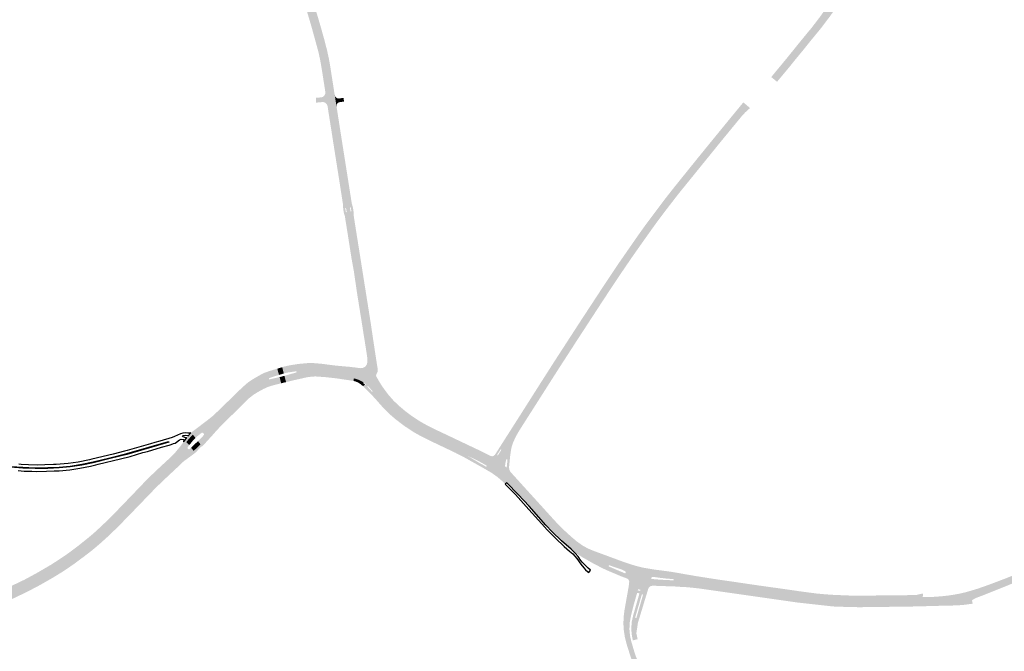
# Model space of a CAD drawing. Header units: metres. Extents: x 124582 to 143330, y 393481 to 406815.
# Tile 64 of 134: x 133019 to 133802, y 397565 to 398067. Entities that reach past the tile are written whole.
import ezdxf

# ---------------------------------------------------------------- set-up
doc = ezdxf.new("R2010")
doc.units = ezdxf.units.M
doc.header["$MEASUREMENT"] = 0
for name, color, linetype, lineweight in [('ir-ARC-asfalt-bestaande fietspaden-niet te inspecteren', 21, 'Continuous', 0), ('ir-ARC-asfalt-hoofdwegen-te inspecteren', 5, 'Continuous', 0), ('ir-ARC-beton-hoofdwegen-te inspecteren', 253, 'Continuous', 0), ('ir-ARC-fietspaden naastliggend- te inspecteren', 1, 'Continuous', 0)]:
    doc.layers.add(name, color=color, linetype=linetype, lineweight=lineweight)

msp = doc.modelspace()

# ---------------------------------------------------------------- hatches: boundary and pattern name
at = {"layer": 'ir-ARC-asfalt-hoofdwegen-te inspecteren', "linetype": 'Continuous', "lineweight": 13}
h = msp.add_hatch(color=5, dxfattribs=at)
h.paths.add_polyline_path([(133653.381, 398057.226), (133648.853, 398061.116), (133655.297, 398069.544), (133661.427, 398078.204), (133662.096, 398079.204), (133676.682, 398105.738), (133677.146, 398106.606), (133686.944, 398128.206), (133687.734, 398129.947), (133691.989, 398139.328), (133692.847, 398141.218), (133694.902, 398145.741), (133697.265, 398150.11), (133697.556, 398150.602), (133698.233, 398151.953), (133701.104, 398157.401), (133704.953, 398164.411), (133708.478, 398171.589), (133714.251, 398185.649), (133714.471, 398186.078), (133720.007, 398199.697), (133726.609, 398216.154), (133727.722, 398218.908), (133732.354, 398230.467), (133735.733, 398239.047), (133736.392, 398240.587), (133737.25, 398242.848), (133738.245, 398245.471), (133743.774, 398243.136), (133742.975, 398241.061), (133739.381, 398231.927), (133738.41, 398229.346), (133738.176, 398228.724), (133737.655, 398227.419), (133734.867, 398220.438), (133734.224, 398218.828), (133734.024, 398218.327), (133731.338, 398211.71), (133731.217, 398211.41), (133730.483, 398209.583), (133727.937, 398203.249), (133727.276, 398201.604), (133727.078, 398201.112), (133724.559, 398195.001), (133724.401, 398194.629), (133723.521, 398192.559), (133723.096, 398191.559), (133720.64, 398185.286), (133719.939, 398183.494), (133719.723, 398182.944), (133717.447, 398177.274), (133717.296, 398176.909), (133716.293, 398174.485), (133710.807, 398160.863), (133706.094, 398149.15), (133703.826, 398143.4), (133702.868, 398141.149), (133700.383, 398134.994), (133700.193, 398134.523), (133696.594, 398126.235), (133692.713, 398118.076), (133691.029, 398114.71), (133687.821, 398108.666), (133686.757, 398106.716), (133684.638, 398102.888), (133676.057, 398088.631), (133674.098, 398085.571), (133672.104, 398082.541), (133670.912, 398080.766), (133663.059, 398069.736), (133656.007, 398060.414)])
h.paths.add_polyline_path([(133687.113, 398114.899), (133686.357, 398114.926), (133685.981, 398115.099), (133685.438, 398115.643), (133685.451, 398116.411), (133686.299, 398118.35), (133688.153, 398122.1), (133688.696, 398123.249), (133689.222, 398123.616), (133689.863, 398123.655), (133690.374, 398123.472), (133690.873, 398122.869), (133690.915, 398122.087), (133690.374, 398120.997), (133688.513, 398117.251), (133687.641, 398115.442)], flags=16)
for points in [[(133258.119, 398041.482), (133255.764, 398050.486), (133254.329, 398055.57), (133250.416, 398068.984), (133228.316, 398142.662), (133227.721, 398144.461), (133231.221, 398145.7), (133252.601, 398074.792), (133254.658, 398067.921), (133256.569, 398061.412), (133259.31, 398051.632), (133261.728, 398042.299)], [(133621.27, 398018.049), (133616.672, 398021.765), (133618.744, 398024.368), (133628.591, 398036.265), (133638.471, 398048.515), (133645.78, 398057.432), (133648.517, 398060.693), (133648.853, 398061.116), (133653.381, 398057.226), (133647.705, 398050.335), (133640.34, 398041.161), (133640.087, 398040.888), (133639.088, 398039.672), (133637.192, 398037.351), (133635.823, 398035.756), (133634.454, 398034.001), (133630.747, 398029.428), (133623.805, 398021.093), (133622.232, 398019.204)], [(133260.592, 398028.904), (133259.433, 398035.627), (133258.119, 398041.482), (133261.728, 398042.299), (133263.119, 398035.971), (133264.244, 398029.494)], [(133263.661, 397998.652), (133263.297, 397999.714), (133262.652, 398000.633), (133261.698, 398001.381), (133260.564, 398001.809), (133259.353, 398001.877), (133259.217, 398001.862), (133255.186, 398001.51), (133254.368, 398001.438), (133254.311, 398005.481), (133256.502, 398005.481), (133258.511, 398005.596), (133259.939, 398006.034), (133261.084, 398006.991), (133261.769, 398008.318), (133261.885, 398009.807), (133262.596, 398005.34)], [(133283.147, 397885.456), (133279.1, 397911.054), (133278.233, 397914.288), (133278.59, 397914.118), (133278.805, 397914.449), (133278.359, 397917.417), (133278.038, 397917.681), (133277.747, 397917.384), (133277.648, 397920.214), (133263.686, 398009.189), (133267.639, 398007.833), (133281.311, 397920.598), (133282.086, 397918.057), (133281.73, 397918.216), (133281.505, 397917.897), (133281.969, 397914.925), (133282.285, 397914.661), (133282.574, 397914.954), (133282.781, 397911.742), (133286.831, 397886.022)], [(133521.612, 397902.512), (133518.412, 397904.713), (133532.283, 397923.254), (133558.634, 397956.222), (133570.888, 397971.297), (133595.232, 398000.959), (133596.374, 398000), (133598.973, 397997.817), (133598.036, 397997.035), (133595.131, 397994.413), (133592.574, 397991.6), (133580.057, 397976.367), (133574.53, 397969.615), (133550.316, 397939.719), (133534.543, 397919.826), (133529.76, 397913.568), (133521.627, 397902.533)], [(133464.762, 397818.235), (133461.556, 397820.439), (133463.747, 397823.818), (133485.636, 397857.278), (133508.962, 397891.416), (133516.925, 397902.726), (133518.412, 397904.713), (133521.612, 397902.512), (133517.291, 397896.442), (133507.649, 397882.796), (133504.654, 397878.5), (133495.423, 397864.951), (133487.638, 397853.263), (133467.012, 397821.689)], [(133300.614, 397785.082), (133297.188, 397787.386), (133293.426, 397789.085), (133295.256, 397790.775), (133296.524, 397792.92), (133297.122, 397795.338), (133297, 397797.826), (133283.147, 397885.456), (133286.831, 397886.022), (133296.23, 397826.341), (133301.819, 397789.345), (133301.908, 397787.919), (133301.339, 397786.609)], [(133408.783, 397728.148), (133404.576, 397730.568), (133411.38, 397741.358), (133433.963, 397777.619), (133445.397, 397795.514), (133461.556, 397820.439), (133464.762, 397818.235), (133459.855, 397810.7), (133447.283, 397791.231), (133439.478, 397779.012), (133431.611, 397766.634), (133415.188, 397741.51), (133411.841, 397735.764), (133410.143, 397732.024)], [(133162.614, 397729.4), (133160.588, 397731.988), (133162.533, 397733.93), (133165.084, 397736.672), (133165.349, 397737.311), (133165.147, 397737.972), (133164.74, 397738.436), (133164.063, 397738.773), (133163.347, 397738.532), (133160.581, 397736.338), (133159.54, 397735.468), (133158.54, 397734.558), (133156.501, 397737.103), (133158.808, 397739.142), (133161.246, 397741.021), (133169.352, 397747.24), (133174.528, 397751.513), (133179.384, 397756.145), (133184.544, 397761.165), (133195.677, 397771.939), (133198.414, 397774.471), (133202.67, 397777.962), (133207.97, 397781.248), (133211.983, 397783.551), (133216.217, 397785.418), (133223.885, 397787.778), (133223.369, 397789.585), (133223.656, 397789.673), (133224.998, 397784.692), (133222.266, 397783.833), (133217.254, 397782.192), (133216.928, 397781.81), (133217.087, 397781.334), (133217.576, 397781.224), (133225.452, 397782.983), (133226.73, 397778.03), (133225.722, 397777.782), (133222.129, 397776.924), (133221.606, 397778.856), (133219.709, 397778.315), (133216.207, 397777.24), (133212.825, 397775.833), (133206.776, 397772.553), (133202.755, 397769.983), (133199.104, 397766.91), (133183.561, 397751.773), (133178.564, 397746.817), (133174.313, 397742.277), (133172.839, 397740.602), (133166.618, 397733.617)], [(133224.998, 397784.692), (133223.656, 397789.673), (133227.519, 397790.861), (133228.843, 397785.832), (133226.914, 397785.285)], [(133230.631, 397778.989), (133229.314, 397783.989), (133232.394, 397784.887), (133238.597, 397786.588), (133238.978, 397786.92), (133238.878, 397787.416), (133238.398, 397787.574), (133231.939, 397786.607), (133230.387, 397786.234), (133228.843, 397785.832), (133227.519, 397790.861), (133229.18, 397791.372), (133229.543, 397791.489), (133233.132, 397792.247), (133233.543, 397790.25), (133238.468, 397791.088), (133242.436, 397791.601), (133248.115, 397792.107), (133253.816, 397791.987), (133257.875, 397791.654), (133263.071, 397791.051), (133266.176, 397790.614), (133268.33, 397790.329), (133270.492, 397790.113), (133280.707, 397789.2), (133285.425, 397788.586), (133284.561, 397781.937), (133280.051, 397782.601), (133278.891, 397782.764), (133272.805, 397783.686), (133269.321, 397784.159), (133265.831, 397784.571), (133257.082, 397785.385), (133254.23, 397785.517), (133251.379, 397785.353), (133247.857, 397784.958), (133244.371, 397784.314), (133236.105, 397782.39), (133231.978, 397781.391), (133232.466, 397779.433), (133231.852, 397779.289)], [(133294.196, 397777.27), (133293.518, 397777.83), (133292.49, 397778.628), (133289.094, 397780.519), (133285.428, 397781.809), (133284.561, 397781.937), (133285.425, 397788.586), (133287.882, 397788.267), (133291.739, 397787.465), (133295.094, 397786.165), (133298.163, 397784.288), (133300.849, 397781.894)], [(133379.776, 397718.075), (133374.807, 397720.427), (133367.573, 397723.837), (133357.955, 397728.416), (133354.488, 397730.036), (133345.697, 397734.222), (133336.124, 397739.146), (133328.312, 397743.96), (133320.901, 397749.371), (133315.494, 397753.866), (133310.42, 397758.734), (133307.198, 397762.318), (133306.424, 397763.272), (133299.73, 397771.364), (133299.418, 397771.777), (133295.748, 397775.997), (133295.548, 397775.945), (133294.135, 397777.066), (133294.196, 397777.27), (133300.849, 397781.894), (133301.849, 397780.677), (133304.286, 397776.369), (133307.052, 397772.265), (133310.78, 397767.428), (133314.813, 397762.841), (133318.584, 397759.196), (133322.536, 397755.748), (133325.869, 397753.151), (133330.06, 397750.091), (133334.369, 397747.2), (133340.255, 397743.722), (133347.82, 397739.861), (133370.219, 397729.279), (133382.39, 397723.49)], [(133065.447, 397639.216), (133062.046, 397643.883), (133066.393, 397647.168), (133073.95, 397653.206), (133078.435, 397656.976), (133081.407, 397659.619), (133085.051, 397662.97), (133091.132, 397668.907), (133100.277, 397678.2), (133112.383, 397690.821), (133119.251, 397697.958), (133121.603, 397700.362), (133123.899, 397702.64), (133135.852, 397713.923), (133139.822, 397717.581), (133143.622, 397721.416), (133145.375, 397723.493), (133147.934, 397726.648), (133150.332, 397729.927), (133151.212, 397731.151), (133153.558, 397728.772), (133152.43, 397727.306), (133152.239, 397726.67), (133152.422, 397726.031), (133152.795, 397725.688), (133153.454, 397725.503), (133154.065, 397725.813), (133155.067, 397726.806), (133157.051, 397724.266), (133155.174, 397722.699), (133153.26, 397721.178), (133147.895, 397717.333), (133144.558, 397714.15), (133143.494, 397713.105), (133135.115, 397705.312), (133127.77, 397698.303), (133125.502, 397696.071), (133116.952, 397687.216), (133104.84, 397674.626), (133095.378, 397665.038), (133086.85, 397656.765), (133077.92, 397648.927), (133073.491, 397645.27), (133069.146, 397641.948)], [(133153.558, 397728.772), (133151.212, 397731.151), (133152.14, 397732.357), (133153.109, 397733.531), (133155.448, 397731.115)], [(133155.448, 397731.115), (133153.109, 397733.531), (133153.783, 397734.305), (133154.475, 397735.063), (133156.587, 397732.545)], [(133156.587, 397732.545), (133154.475, 397735.063), (133155.472, 397736.099), (133156.501, 397737.103), (133158.54, 397734.558), (133157.878, 397733.919), (133157.236, 397733.26)], [(133157.051, 397724.266), (133155.067, 397726.806), (133157.264, 397728.883), (133159.361, 397726.306), (133158.214, 397725.277)], [(133406.354, 397698.938), (133405.904, 397699.408), (133403.004, 397702.394), (133399.841, 397705.099), (133396.44, 397707.499), (133389.522, 397711.76), (133390.013, 397711.764), (133390.254, 397712.192), (133390.002, 397712.614), (133388.583, 397713.423), (133385.058, 397715.396), (133384.409, 397715.78), (133379.776, 397718.075), (133382.39, 397723.49), (133384.422, 397722.515), (133386.603, 397721.44), (133391.068, 397719.024), (133391.167, 397719.169), (133394.73, 397717.155), (133398.19, 397715.02), (133401.445, 397712.584), (133404.469, 397709.866), (133410.43, 397703.508), (133410.909, 397702.981)], [(133404.979, 397711.855), (133400.96, 397715.192), (133396.674, 397718.179), (133398.567, 397721.071), (133398.654, 397720.522), (133399.216, 397720.768), (133399.968, 397721.999), (133401.295, 397724.101), (133401.787, 397724.892), (133401.748, 397725.473), (133401.215, 397725.274), (133404.576, 397730.568), (133408.783, 397728.148), (133407.591, 397723.254), (133406.756, 397717.014), (133406.56, 397717.484), (133406.057, 397717.558), (133405.735, 397717.163), (133405.292, 397715.233), (133405.09, 397714.243), (133404.856, 397712.258)], [(133499.493, 397623.556), (133497.27, 397624.388), (133485.091, 397629.554), (133480.47, 397631.815), (133474.084, 397635.186), (133474.073, 397635.192), (133468.286, 397638.509), (133466.533, 397639.486), (133462.178, 397642.269), (133458.045, 397645.372), (133457.37, 397645.928), (133449.688, 397652.615), (133442.415, 397659.745), (133437.427, 397665.123), (133423.995, 397680.161), (133415.35, 397689.538), (133406.354, 397698.938), (133410.909, 397702.981), (133443.011, 397667.689), (133450.836, 397659.668), (133459.183, 397652.193), (133463.99, 397648.504), (133469.231, 397645.462), (133481.523, 397640.44), (133485.007, 397639.089), (133497.241, 397634.616), (133502.759, 397632.76), (133500.857, 397627.215), (133500.809, 397627.901), (133500.361, 397628.424), (133497.455, 397629.894), (133487.942, 397633.121), (133487.455, 397633.025), (133487.28, 397632.56), (133487.583, 397632.166), (133500.128, 397626.815), (133500.516, 397626.796), (133500.803, 397627.057)], [(132980.249, 397594.45), (132977.138, 397599.454), (132978.14, 397599.862), (132983.978, 397602.41), (132994.09, 397606.714), (133000.823, 397609.534), (133004.826, 397611.299), (133018.887, 397617.812), (133023.339, 397619.951), (133027.696, 397622.277), (133032.602, 397625.009), (133041.318, 397630.027), (133049.873, 397635.316), (133059.681, 397642.095), (133062.046, 397643.883), (133065.447, 397639.216), (133060.299, 397635.413), (133057.852, 397633.655), (133056.49, 397632.785), (133047.354, 397626.872), (133042.286, 397623.87), (133035.723, 397620.097), (133027.624, 397615.666), (133024.927, 397614.299), (133019.334, 397611.574), (133006.155, 397605.544), (132996.891, 397601.578), (132983.381, 397595.888)], [(133665.004, 397602.437), (133662.079, 397602.62), (133644.277, 397604.419), (133593.352, 397611.8), (133574.929, 397614.405), (133553.405, 397617.296), (133539.622, 397618.137), (133540.046, 397625.361), (133545.055, 397624.495), (133555.42, 397622.882), (133558.748, 397622.331), (133591.133, 397617.654), (133608.61, 397615.098), (133623.677, 397612.982), (133634.988, 397611.347), (133641.128, 397610.427), (133650.33, 397609.252), (133659.203, 397608.355), (133666.011, 397607.892)], [(133685.341, 397601.651), (133670.019, 397602.124), (133665.004, 397602.437), (133666.011, 397607.892), (133679.802, 397607.265), (133683.201, 397607.353), (133704.071, 397607.482), (133722.474, 397607.659), (133730.152, 397607.784), (133737.477, 397607.845), (133744.434, 397607.957), (133746.997, 397608.133), (133748.019, 397608.204), (133749.883, 397608.332), (133753.773, 397608.666), (133757.65, 397609.133), (133762.192, 397609.812), (133766.708, 397610.649), (133770.911, 397611.635), (133775.072, 397612.785), (133780.573, 397614.47), (133786.024, 397616.31), (133794.825, 397619.57), (133803.594, 397622.918), (133817.944, 397628.672), (133820.011, 397623.269), (133814.021, 397620.843), (133813.062, 397620.464), (133811.375, 397619.812), (133810.454, 397619.449), (133785.749, 397609.494), (133780.628, 397607.595), (133778.375, 397606.64), (133776.357, 397605.257), (133776.222, 397604.698), (133776.714, 397604.4), (133772.442, 397603.823), (133767.621, 397603.36), (133760.985, 397602.942), (133755.3, 397602.826), (133737.409, 397602.269)], [(133543.574, 397394.779), (133540.257, 397394.904), (133540.46, 397401.81), (133540.475, 397403.534), (133540.586, 397412.893), (133540.581, 397422.252), (133540.542, 397426.092), (133540.313, 397433.426), (133539.608, 397445.051), (133538.17, 397456.608), (133536.354, 397466.133), (133535.868, 397468.371), (133535.076, 397471.542), (133533.218, 397478.577), (133530.959, 397486.468), (133526.733, 397500.392), (133522.284, 397514.292), (133515.416, 397534.713), (133512.366, 397543.929), (133510.349, 397548.843), (133507.27, 397554.612), (133504.921, 397559.823), (133501.691, 397570.07), (133500.275, 397575.454), (133499.382, 397580.95), (133499.021, 397586.506), (133499.195, 397592.071), (133499.902, 397597.593), (133503.206, 397616.267), (133510.925, 397615.176), (133510.67, 397614.184), (133510.432, 397613.213), (133509.823, 397610.816), (133507.321, 397602.122), (133504.92, 397592.387), (133504.028, 397587.365), (133503.806, 397582.27), (133504.258, 397577.189), (133505.377, 397572.213), (133506.998, 397566.723), (133507.819, 397563.957), (133509.151, 397560.106), (133510.878, 397556.416), (133514.339, 397549.759), (133517.076, 397542.773), (133517.862, 397540.325), (133519.091, 397536.656), (133519.117, 397536.502), (133519.188, 397536.365), (133526.011, 397515.986), (133526.058, 397515.861), (133527.067, 397512.866), (133527.09, 397512.725), (133527.148, 397512.601), (133537.653, 397478.869), (133540.174, 397467.561), (133541.123, 397462.592), (133541.612, 397459.623), (133541.675, 397459.148), (133543.259, 397446.753), (133544.183, 397434.291), (133544.438, 397433.773), (133544.983, 397433.58), (133545.402, 397433.617), (133545.891, 397433.839), (133546.103, 397434.332), (133546.493, 397429.821), (133546.796, 397423.958), (133546.796, 397418.002), (133546.477, 397418.576), (133545.865, 397418.814), (133545.316, 397418.822), (133544.611, 397418.527), (133544.322, 397417.82), (133544.168, 397412.38), (133544.445, 397411.679), (133545.136, 397411.381), (133545.588, 397411.356), (133546.302, 397411.607), (133546.63, 397412.288), (133546.546, 397407.052), (133546.237, 397399.383), (133545.953, 397400.101), (133545.247, 397400.414), (133544.568, 397400.436), (133543.996, 397400.069), (133543.733, 397399.443)]]:
    msp.add_hatch(color=5, dxfattribs=at).paths.add_polyline_path(points)
h = msp.add_hatch(color=5, dxfattribs=at)
h.paths.add_polyline_path([(133518.725, 397614.23), (133510.925, 397615.176), (133503.206, 397616.267), (133503.67, 397620.167), (133503.434, 397621.183), (133502.843, 397622.042), (133501.979, 397622.626), (133499.493, 397623.556), (133500.803, 397627.057), (133500.857, 397627.215), (133502.759, 397632.76), (133509.319, 397630.633), (133516.327, 397629.11), (133540.046, 397625.361), (133539.622, 397618.137), (133534.924, 397618.321), (133525.811, 397618.711), (133525.136, 397616.833), (133522.128, 397616.94), (133520.628, 397616.572), (133519.42, 397615.609)])
h.paths.add_polyline_path([(133538.64, 397621.196), (133528.596, 397621.703), (133527.633, 397621.774), (133523.503, 397622.114), (133521.483, 397622.327), (133521.18, 397622.503), (133521.058, 397622.832), (133521.577, 397623.656), (133522.501, 397623.961), (133523.757, 397623.824), (133527.724, 397623.242), (133528.726, 397623.14), (133533.67, 397622.554), (133538.698, 397622.206), (133539.121, 397621.928), (133539.092, 397621.423)], flags=16)
at = {"layer": 'ir-ARC-beton-hoofdwegen-te inspecteren', "linetype": 'Continuous', "lineweight": 13}
msp.add_hatch(color=252, dxfattribs=at).paths.add_polyline_path([(133031.111, 397710.104), (133021.261, 397710.474), (133011.49, 397711.187), (133001.845, 397712.176), (133000, 397712.449), (132992.503, 397713.56), (132985.115, 397715.041), (132982.863, 397715.493), (132973.758, 397717.883), (132973.161, 397718.043), (132971.175, 397718.575), (132971.365, 397719.27), (132973.44, 397718.715), (132983.016, 397716.154), (132985.243, 397715.715), (132992.594, 397714.266), (133000, 397713.16), (133001.899, 397712.876), (133011.55, 397711.875), (133021.27, 397711.178), (133031.085, 397710.823), (133041, 397710.941), (133050.092, 397711.33), (133058.765, 397712.167), (133068.088, 397713.673), (133077.071, 397715.53), (133090.512, 397718.779), (133103.845, 397722.12), (133137.142, 397731.769), (133137.341, 397731.109), (133104.028, 397721.443), (133098.452, 397720.024), (133090.714, 397718.119), (133077.218, 397714.865), (133068.192, 397712.998), (133058.819, 397711.47), (133050.164, 397710.645), (133041.058, 397710.188)])
at = {"layer": 'ir-ARC-fietspaden naastliggend- te inspecteren', "linetype": 'Continuous', "lineweight": 30}
for points in [[(133261.728, 398042.299), (133259.31, 398051.632), (133256.569, 398061.412), (133254.658, 398067.921), (133252.601, 398074.792), (133231.221, 398145.7), (133232.792, 398146.256), (133234.489, 398140.95), (133236.568, 398133.991), (133240.596, 398120.559), (133241.469, 398117.646), (133242.911, 398112.836), (133250.426, 398087.775), (133256.26, 398068.411), (133258.163, 398061.905), (133260.891, 398052.185), (133263.202, 398043.252), (133263.332, 398042.662)], [(133256.524, 398041.121), (133256.452, 398041.456), (133254.139, 398049.958), (133251.455, 398059.749), (133249.098, 398067.923), (133248.214, 398070.824), (133244.854, 398081.895), (133243.705, 398085.673), (133236.335, 398110.217), (133235.779, 398112.074), (133234.353, 398116.838), (133230.882, 398128.353), (133229.692, 398132.373), (133227.808, 398138.683), (133226.657, 398142.421), (133226.217, 398143.928), (133227.721, 398144.461), (133228.316, 398142.662), (133250.416, 398068.984), (133254.329, 398055.57), (133255.764, 398050.486), (133258.119, 398041.482)], [(133258.929, 398028.635), (133257.761, 398035.365), (133256.524, 398041.121), (133258.119, 398041.482), (133259.433, 398035.627), (133260.592, 398028.904)], [(133264.244, 398029.494), (133263.119, 398035.971), (133261.728, 398042.299), (133263.332, 398042.662), (133264.753, 398036.194), (133265.846, 398029.753)], [(133263.686, 398009.189), (133261.885, 398009.807), (133261.689, 398011.08), (133261.52, 398012.249), (133259.188, 398027.095), (133258.975, 398028.369), (133258.929, 398028.635), (133260.592, 398028.904)], [(133281.492, 397885.202), (133279.589, 397897.405), (133277.567, 397910.022), (133277.427, 397911.04), (133277.132, 397912.014), (133276.798, 397912.954), (133276.561, 397913.926), (133276.125, 397916.898), (133276.026, 397917.893), (133275.929, 397919.891), (133275.837, 397920.897), (133275.687, 397921.943), (133272.119, 397944.848), (133271.574, 397948.182), (133270.991, 397951.832), (133267.639, 397973.132), (133266.721, 397979.094), (133264.492, 397993.125), (133263.702, 397998.396), (133263.661, 397998.652), (133262.596, 398005.34), (133261.885, 398009.807), (133263.686, 398009.189), (133277.648, 397920.214), (133277.747, 397917.384), (133278.233, 397914.288), (133279.1, 397911.054), (133283.147, 397885.456)], [(133286.831, 397886.022), (133282.781, 397911.742), (133282.574, 397914.954), (133282.115, 397917.96), (133282.086, 397918.057), (133281.311, 397920.598), (133267.639, 398007.833), (133269.375, 398007.237), (133269.746, 398004.892), (133270.752, 397998.537), (133271.369, 397994.688), (133273.736, 397979.442), (133279.182, 397944.946), (133282.845, 397921.574), (133283.086, 397920.549), (133283.652, 397918.633), (133283.869, 397917.647), (133284.148, 397915.884), (133284.319, 397914.688), (133284.372, 397913.698), (133284.356, 397912.685), (133284.411, 397911.685), (133286.46, 397898.583), (133288.435, 397886.269)], [(133270.752, 397998.537), (133269.746, 398004.892), (133269.375, 398007.237), (133270.007, 398005.845), (133271.229, 398004.926), (133272.741, 398004.704), (133276.343, 398005.263), (133276.764, 398002.307), (133272.96, 398001.759), (133271.698, 398001.115), (133270.897, 397999.946)], [(133518.412, 397904.713), (133517.521, 397905.325), (133531.452, 397923.896), (133539.458, 397934.108), (133557.817, 397956.881), (133570.075, 397971.961), (133585.197, 397990.436), (133593.082, 398000), (133593.603, 398000.632), (133594.428, 398001.634), (133595.232, 398000.959), (133570.888, 397971.297), (133558.634, 397956.222), (133532.283, 397923.254)], [(133522.477, 397901.917), (133521.612, 397902.512), (133521.627, 397902.533), (133529.76, 397913.568), (133534.543, 397919.826), (133550.316, 397939.719), (133574.53, 397969.615), (133580.057, 397976.367), (133592.574, 397991.6), (133595.131, 397994.413), (133598.036, 397997.035), (133598.973, 397997.817), (133599.789, 397997.132), (133598.725, 397996.242), (133595.947, 397993.678), (133593.369, 397990.913), (133580.869, 397975.701), (133575.344, 397968.952), (133551.135, 397939.062), (133543.142, 397929.21), (133535.372, 397919.181), (133530.6, 397912.938), (133526.491, 397907.462)], [(133461.556, 397820.439), (133460.691, 397821.034), (133462.868, 397824.392), (133464.178, 397826.413), (133484.763, 397857.862), (133495.934, 397874.5), (133507.358, 397890.964), (133510.356, 397895.276), (133513.294, 397899.44), (133517.521, 397905.325), (133518.412, 397904.713), (133516.925, 397902.726), (133508.962, 397891.416), (133485.636, 397857.278), (133463.747, 397823.818)], [(133465.628, 397817.639), (133464.762, 397818.235), (133467.012, 397821.689), (133487.638, 397853.263), (133495.423, 397864.951), (133504.654, 397878.5), (133507.649, 397882.796), (133517.291, 397896.442), (133521.612, 397902.512), (133522.477, 397901.917), (133518.148, 397895.835), (133508.508, 397882.193), (133505.518, 397877.904), (133499.785, 397869.506), (133496.294, 397864.365), (133488.515, 397852.685), (133479.93, 397839.591), (133467.892, 397821.115)], [(133293.426, 397789.085), (133289.817, 397790.063), (133291.647, 397790.233), (133293.291, 397791.055), (133294.525, 397792.417), (133294.951, 397793.291), (133295.414, 397795.602), (133295.302, 397797.956), (133294.822, 397801.408), (133293.084, 397812.399), (133292.345, 397816.95), (133291.418, 397822.895), (133289.928, 397832.273), (133289.599, 397834.24), (133289.588, 397834.307), (133287.678, 397846.269), (133287.371, 397848.192), (133286.887, 397851.294), (133284.561, 397867.255), (133282.728, 397877.311), (133281.869, 397882.787), (133281.492, 397885.202), (133283.147, 397885.456), (133297, 397797.826), (133297.122, 397795.338), (133296.524, 397792.92), (133295.256, 397790.775)], [(133302.512, 397783.278), (133300.614, 397785.082), (133301.339, 397786.609), (133301.908, 397787.919), (133301.819, 397789.345), (133296.23, 397826.341), (133286.831, 397886.022), (133288.435, 397886.269), (133288.51, 397885.799), (133291.227, 397868.542), (133295.242, 397843.265), (133297.752, 397827.425), (133298.018, 397825.749), (133299.757, 397813.943), (133301.551, 397802.166), (133303.419, 397790.048), (133303.606, 397788.835), (133303.405, 397787.088), (133302.597, 397785.527), (133302.233, 397784.415)], [(133404.576, 397730.568), (133403.28, 397731.314), (133417.892, 397754.228), (133420.253, 397757.953), (133433.077, 397778.183), (133444.514, 397796.082), (133458.53, 397817.701), (133460.691, 397821.034), (133461.556, 397820.439), (133445.397, 397795.514), (133433.963, 397777.619), (133411.38, 397741.358)], [(133410.129, 397727.373), (133408.783, 397728.148), (133410.143, 397732.024), (133411.841, 397735.764), (133415.188, 397741.51), (133431.611, 397766.634), (133439.478, 397779.012), (133447.283, 397791.231), (133459.855, 397810.7), (133464.762, 397818.235), (133465.628, 397817.639), (133462.572, 397812.947), (133460.736, 397810.129), (133460.057, 397809.031), (133448.166, 397790.664), (133440.364, 397778.448), (133432.497, 397766.07), (133429.797, 397761.838), (133418.719, 397744.435), (133414.825, 397738.191), (133412.81, 397734.331), (133411.312, 397731.001)], [(133285.425, 397788.586), (133280.707, 397789.2), (133270.492, 397790.113), (133268.33, 397790.329), (133266.176, 397790.614), (133263.071, 397791.051), (133257.875, 397791.654), (133253.816, 397791.987), (133248.115, 397792.107), (133242.436, 397791.601), (133238.468, 397791.088), (133233.543, 397790.25), (133233.132, 397792.247), (133233.445, 397792.333), (133238.844, 397793.201), (133242.237, 397793.62), (133247.556, 397794.096), (133252.897, 397794.085), (133259.242, 397793.545), (133264.257, 397792.872), (133270.074, 397792.133), (133277.284, 397791.491), (133281.092, 397791.151), (133281.964, 397791.023), (133285.091, 397790.705), (133285.69, 397790.624)], [(133151.212, 397731.151), (133149.755, 397732.359), (133151.795, 397734.932), (133152.555, 397735.885), (133154.846, 397738.709), (133156.526, 397739.866), (133168.354, 397748.858), (133169.666, 397749.898), (133172.19, 397751.9), (133172.986, 397752.631), (133174.102, 397753.697), (133176.242, 397755.741), (133181.65, 397761.007), (133187.917, 397767.029), (133192.845, 397771.936), (133197.955, 397776.653), (133200.895, 397779.138), (133204.121, 397781.238), (133207.169, 397783.017), (133209.236, 397784.243), (133213.151, 397786.263), (133217.285, 397787.785), (133223.369, 397789.585), (133223.885, 397787.778), (133216.217, 397785.418), (133211.983, 397783.551), (133207.97, 397781.248), (133202.67, 397777.962), (133198.414, 397774.471), (133195.677, 397771.939), (133184.544, 397761.165), (133179.384, 397756.145), (133174.528, 397751.513), (133169.352, 397747.24), (133161.246, 397741.021), (133158.808, 397739.142), (133156.501, 397737.103), (133155.472, 397736.099), (133154.475, 397735.063), (133153.783, 397734.305), (133153.109, 397733.531), (133152.14, 397732.357)], [(133300.849, 397781.894), (133298.163, 397784.288), (133295.094, 397786.165), (133291.739, 397787.465), (133287.882, 397788.267), (133285.425, 397788.586), (133285.69, 397790.624), (133289.817, 397790.063), (133293.426, 397789.085), (133297.188, 397787.386), (133300.614, 397785.082), (133302.512, 397783.278)], [(133163.534, 397727.645), (133163.346, 397727.853), (133162.614, 397729.4), (133166.618, 397733.617), (133172.839, 397740.602), (133174.313, 397742.277), (133178.564, 397746.817), (133183.561, 397751.773), (133199.104, 397766.91), (133202.755, 397769.983), (133206.776, 397772.553), (133212.825, 397775.833), (133216.207, 397777.24), (133219.709, 397778.315), (133221.606, 397778.856), (133222.129, 397776.924), (133218.267, 397775.844), (133215.443, 397774.819), (133212.719, 397773.551), (133208.264, 397771.134), (133204.466, 397768.758), (133200.963, 397765.965), (133178.33, 397743.663), (133174.23, 397739.162), (133171.984, 397736.622), (133165.752, 397729.772)], [(133232.466, 397779.433), (133231.978, 397781.391), (133236.105, 397782.39), (133244.371, 397784.314), (133247.857, 397784.958), (133251.379, 397785.353), (133254.23, 397785.517), (133257.082, 397785.385), (133265.831, 397784.571), (133269.321, 397784.159), (133272.805, 397783.686), (133278.891, 397782.764), (133280.051, 397782.601), (133284.561, 397781.937), (133284.299, 397779.919), (133283.84, 397780.005), (133281.691, 397780.339), (133269.979, 397782.066), (133262.028, 397782.934), (133254.029, 397783.506), (133250.698, 397783.289), (133247.386, 397782.865), (133237.916, 397780.743)], [(133291.805, 397775.751), (133290.129, 397777.209), (133288.306, 397778.479), (133286.355, 397779.344), (133284.299, 397779.919), (133284.561, 397781.937), (133285.428, 397781.809), (133289.094, 397780.519), (133292.49, 397778.628), (133292.104, 397778.521), (133292.163, 397778.125), (133293.456, 397777.032)], [(133382.39, 397723.49), (133370.219, 397729.279), (133347.82, 397739.861), (133340.255, 397743.722), (133334.369, 397747.2), (133330.06, 397750.091), (133325.869, 397753.151), (133322.536, 397755.748), (133318.584, 397759.196), (133314.813, 397762.841), (133310.78, 397767.428), (133307.052, 397772.265), (133304.286, 397776.369), (133301.849, 397780.677), (133300.849, 397781.894), (133302.512, 397783.278), (133303.546, 397781.525), (133305.828, 397777.579), (133307.607, 397774.919), (133311.688, 397769.353), (133316.232, 397764.157), (133320.694, 397759.908), (133325.421, 397755.956), (133329.699, 397752.686), (133334.156, 397749.665), (133337.981, 397747.275), (133341.913, 397745.066), (133345.478, 397743.218), (133350.87, 397740.563), (133358.11, 397737.148), (133383.222, 397725.214)], [(133378.598, 397715.634), (133372.223, 397719.207), (133365.378, 397722.723), (133343.379, 397733.193), (133338.036, 397735.912), (133332.789, 397738.81), (133325.094, 397743.837), (133317.771, 397749.39), (133314.061, 397752.583), (133310.499, 397755.941), (133306.465, 397760.214), (133302.504, 397764.722), (133298.009, 397769.641), (133294.631, 397773.004), (133291.805, 397775.751), (133293.456, 397777.032), (133293.803, 397776.907), (133294.135, 397777.066), (133295.548, 397775.945), (133295.367, 397775.605), (133295.485, 397775.239), (133298.923, 397771.406), (133299.35, 397771.352), (133299.418, 397771.777), (133299.73, 397771.364), (133306.424, 397763.272), (133307.198, 397762.318), (133310.42, 397758.734), (133315.494, 397753.866), (133320.901, 397749.371), (133328.312, 397743.96), (133336.124, 397739.146), (133345.697, 397734.222), (133354.488, 397730.036), (133357.955, 397728.416), (133367.573, 397723.837), (133374.807, 397720.427), (133379.54, 397717.586)], [(133062.046, 397643.883), (133060.946, 397645.392), (133062.557, 397646.625), (133064.941, 397648.423), (133071.722, 397653.827), (133075.301, 397656.769), (133078.981, 397659.945), (133086.576, 397667.084), (133089.18, 397669.594), (133093.065, 397673.455), (133096.132, 397676.645), (133097.344, 397677.896), (133112.412, 397693.56), (133114.44, 397695.691), (133119.133, 397700.589), (133121.084, 397702.539), (133123.062, 397704.464), (133126.841, 397708.074), (133131.058, 397712.043), (133137.292, 397717.797), (133140.874, 397721.305), (133142.268, 397722.753), (133146.249, 397727.565), (133148.211, 397730.151), (133148.758, 397731.01), (133148.954, 397731.349), (133149.755, 397732.359), (133151.212, 397731.151), (133150.332, 397729.927), (133147.934, 397726.648), (133145.375, 397723.493), (133143.622, 397721.416), (133139.822, 397717.581), (133135.852, 397713.923), (133123.899, 397702.64), (133121.603, 397700.362), (133119.251, 397697.958), (133112.383, 397690.821), (133100.277, 397678.2), (133091.132, 397668.907), (133085.051, 397662.97), (133081.407, 397659.619), (133078.435, 397656.976), (133073.95, 397653.206), (133066.393, 397647.168)], [(133396.674, 397718.179), (133393.328, 397720.267), (133394.591, 397719.958), (133395.848, 397720.285), (133396.799, 397721.172), (133396.968, 397721.432), (133398.346, 397723.553), (133403.28, 397731.314), (133404.576, 397730.568), (133401.215, 397725.274), (133400.708, 397724.442), (133399.399, 397722.366), (133398.567, 397721.071)], [(133066.562, 397637.686), (133065.447, 397639.216), (133069.146, 397641.948), (133073.491, 397645.27), (133077.92, 397648.927), (133086.85, 397656.765), (133095.378, 397665.038), (133104.84, 397674.626), (133116.952, 397687.216), (133125.502, 397696.071), (133127.77, 397698.303), (133135.115, 397705.312), (133143.494, 397713.105), (133144.558, 397714.15), (133147.895, 397717.333), (133153.26, 397721.178), (133155.174, 397722.699), (133157.051, 397724.266), (133158.214, 397725.277), (133159.361, 397726.306), (133160.692, 397727.538), (133162.614, 397729.4), (133163.346, 397727.853), (133160.047, 397724.703), (133160.234, 397724.49), (133158.528, 397722.89), (133156.16, 397721.02), (133151.082, 397717.342), (133149.285, 397716.019), (133148.544, 397715.379), (133145.992, 397712.867), (133136.822, 397704.312), (133132.999, 397700.682), (133129.769, 397697.581), (133127.754, 397695.652), (133124.99, 397692.829), (133116.099, 397683.609), (133113.355, 397680.718), (133112.25, 397679.601), (133107.618, 397674.834), (133107.129, 397674.289), (133102.523, 397669.585), (133098.319, 397665.247), (133095.527, 397662.485), (133089.175, 397656.343), (133082.603, 397650.437), (133079.77, 397648.014), (133076.438, 397645.193), (133069.857, 397640.126)], [(133410.909, 397702.981), (133410.43, 397703.508), (133404.469, 397709.866), (133401.445, 397712.584), (133398.19, 397715.02), (133394.73, 397717.155), (133391.167, 397719.169), (133391.068, 397719.024), (133386.603, 397721.44), (133384.422, 397722.515), (133382.39, 397723.49), (133383.222, 397725.214), (133385.55, 397724.108), (133391.011, 397721.392), (133393.328, 397720.267), (133396.674, 397718.179), (133400.96, 397715.192), (133404.979, 397711.855), (133405.723, 397711.145), (133409.129, 397707.525), (133412.216, 397704.141)], [(133409.129, 397707.525), (133405.723, 397711.145), (133406.063, 397711.274), (133406.243, 397711.59), (133406.756, 397717.014), (133407.591, 397723.254), (133408.783, 397728.148), (133410.129, 397727.373), (133409.649, 397725.182), (133409.346, 397723.173), (133408.847, 397719.601), (133408.523, 397716.229), (133408.043, 397711.225), (133408.226, 397709.269)], [(133405.062, 397697.792), (133403.503, 397699.426), (133398.944, 397703.342), (133394.052, 397706.834), (133386.7, 397711.092), (133378.598, 397715.634), (133379.54, 397717.586), (133383.915, 397714.959), (133384.587, 397714.576), (133388.094, 397712.634), (133389.522, 397711.76), (133396.44, 397707.499), (133399.841, 397705.099), (133403.004, 397702.394), (133405.904, 397699.408), (133406.354, 397698.938)], [(133502.759, 397632.76), (133497.241, 397634.616), (133485.007, 397639.089), (133481.523, 397640.44), (133469.231, 397645.462), (133463.99, 397648.504), (133459.183, 397652.193), (133450.836, 397659.668), (133443.011, 397667.689), (133410.909, 397702.981), (133412.216, 397704.141), (133441.43, 397671.945), (133446.449, 397666.443), (133451.769, 397661.174), (133457.282, 397656.106), (133461.834, 397652.26), (133466.686, 397648.8), (133470.863, 397646.51), (133475.26, 397644.678), (133498.091, 397636.257), (133503.342, 397634.46)], [(132977.138, 397599.454), (132976.137, 397601.064), (132979.077, 397602.325), (132979.386, 397602.475), (132982.422, 397603.779), (132989.438, 397606.777), (132992.134, 397607.918), (133002.924, 397612.513), (133007.321, 397614.524), (133011.135, 397616.266), (133022.62, 397621.758), (133032.247, 397626.984), (133043.85, 397633.741), (133055.073, 397641.112), (133060.946, 397645.392), (133062.046, 397643.883), (133059.681, 397642.095), (133049.873, 397635.316), (133041.318, 397630.027), (133032.602, 397625.009), (133027.696, 397622.277), (133023.339, 397619.951), (133018.887, 397617.812), (133004.826, 397611.299), (133000.823, 397609.534), (132994.09, 397606.714), (132983.978, 397602.41), (132978.14, 397599.862)], [(132967.75, 397584.796), (132965.616, 397585.924), (132973.697, 397590.68), (132977.89, 397593.153), (132980.249, 397594.45), (132983.381, 397595.888), (132996.891, 397601.578), (133006.155, 397605.544), (133019.334, 397611.574), (133024.927, 397614.299), (133027.624, 397615.666), (133035.723, 397620.097), (133042.286, 397623.87), (133047.354, 397626.872), (133056.49, 397632.785), (133057.852, 397633.655), (133060.299, 397635.413), (133065.447, 397639.216), (133066.562, 397637.686), (133061.195, 397633.712), (133053.088, 397628.216), (133044.738, 397623.097), (133034.501, 397617.266), (133024.072, 397611.785), (133013.532, 397606.772), (133005.967, 397603.392), (132984.238, 397594.149), (132981.387, 397592.913), (132980.496, 397592.479), (132976.579, 397590.26), (132970.665, 397586.563), (132968.823, 397585.417)], [(133540.046, 397625.361), (133516.327, 397629.11), (133509.319, 397630.633), (133502.759, 397632.76), (133503.342, 397634.46), (133508.588, 397632.795), (133513.93, 397631.472), (133514.447, 397631.349), (133516.673, 397630.936), (133520.596, 397630.267), (133524.536, 397629.67), (133527.703, 397629.245), (133532.33, 397628.652), (133536.955, 397628.015), (133540.17, 397627.469)], [(133666.011, 397607.892), (133659.203, 397608.355), (133650.33, 397609.252), (133641.128, 397610.427), (133634.988, 397611.347), (133623.677, 397612.982), (133608.61, 397615.098), (133591.133, 397617.654), (133558.748, 397622.331), (133555.42, 397622.882), (133545.055, 397624.495), (133540.046, 397625.361), (133540.17, 397627.469), (133542.554, 397627.064), (133545.856, 397626.463), (133556.731, 397624.59), (133571.4, 397622.263), (133586.103, 397620.159), (133591.744, 397619.296), (133606.879, 397617.076), (133612.421, 397616.302), (133617.703, 397615.564), (133622.834, 397614.848), (133635.277, 397613.072), (133639.81, 397612.397), (133639.815, 397612.424), (133646.138, 397611.562), (133652.454, 397610.762), (133652.451, 397610.725), (133656.007, 397610.405), (133659.563, 397610.084), (133666.33, 397609.622)], [(133539.516, 397616.324), (133525.136, 397616.833), (133525.811, 397618.711), (133534.924, 397618.321), (133539.622, 397618.137)], [(133664.65, 397600.521), (133661.422, 397600.882), (133647.624, 397602.424), (133646.018, 397602.604), (133637.109, 397603.601), (133581.222, 397611.588), (133561.424, 397614.417), (133558.235, 397614.859), (133553.154, 397615.396), (133549.858, 397615.728), (133547.267, 397615.864), (133544.699, 397615.998), (133540.192, 397616.3), (133539.516, 397616.324), (133539.622, 397618.137), (133553.405, 397617.296), (133574.929, 397614.405), (133593.352, 397611.8), (133644.277, 397604.419), (133662.079, 397602.62), (133665.004, 397602.437)], [(133679.802, 397607.265), (133666.011, 397607.892), (133666.33, 397609.622), (133680.286, 397609.051), (133683.168, 397608.992), (133694.991, 397609.096), (133704.389, 397609.17), (133720.988, 397609.352), (133730.494, 397609.473), (133732.281, 397609.591), (133734.022, 397610.008), (133735.742, 397610.425), (133737.494, 397610.677), (133737.435, 397608.83), (133737.038, 397608.56), (133737.058, 397608.08), (133737.477, 397607.845), (133730.152, 397607.784), (133722.474, 397607.659), (133704.071, 397607.482), (133683.201, 397607.353)], [(133687.623, 397599.825), (133679.749, 397599.893), (133671.88, 397600.194), (133668.261, 397600.265), (133664.65, 397600.521), (133665.004, 397602.437), (133670.019, 397602.124), (133685.341, 397601.651), (133737.409, 397602.269), (133755.3, 397602.826), (133760.985, 397602.942), (133767.621, 397603.36), (133772.442, 397603.823), (133776.714, 397604.4), (133776.646, 397604.012), (133776.918, 397602.593), (133768.491, 397601.526), (133760.007, 397601.114), (133755.02, 397601.053), (133731.253, 397600.409), (133723.033, 397600.279), (133715.873, 397600.182), (133713.391, 397600.151)]]:
    msp.add_hatch(color=1, dxfattribs=at).paths.add_polyline_path(points)
h = msp.add_hatch(color=1, dxfattribs=at)
h.paths.add_polyline_path([(133506.53, 397573.421), (133505.578, 397578.296), (133505.29, 397583.255), (133505.67, 397588.207), (133506.712, 397593.064), (133511.65, 397610.323), (133511.622, 397610.709), (133511.311, 397610.938), (133510.44, 397611.152), (133510.06, 397611.115), (133509.823, 397610.816), (133510.432, 397613.213), (133512.269, 397612.762), (133512.507, 397613.733), (133510.67, 397614.184), (133510.925, 397615.176), (133518.725, 397614.23), (133516.38, 397606.545), (133511.873, 397591.7), (133510.545, 397587.326), (133509.361, 397579.303), (133509.354, 397578.919), (133510.341, 397574.364)])
h.paths.add_polyline_path([(133509.082, 397591.212), (133508.583, 397591.336), (133508.456, 397591.834), (133513.602, 397609.753), (133513.96, 397610.105), (133514.443, 397609.969), (133514.563, 397609.481), (133509.427, 397591.593)], flags=16)

# ---------------------------------------------------------------- linework, layer by layer
at = {"layer": 'ir-ARC-asfalt-bestaande fietspaden-niet te inspecteren', "color": 11, "linetype": 'Continuous', "lineweight": 30, "flags": 128}
for points in [[(133017.364, 397708.547), (133022.261, 397708.221), (133028.453, 397707.978), (133032.427, 397707.887), (133040.05, 397708.057), (133046.059, 397708.248), (133047.94, 397708.351), (133049.995, 397708.435), (133058.561, 397709.192), (133066.427, 397710.436), (133075.077, 397712.146), (133079.266, 397713.115), (133081.18, 397713.558), (133099.016, 397717.891), (133106.679, 397719.902), (133116.795, 397722.839), (133120.341, 397723.871), (133131.488, 397727.117), (133137.64, 397728.908), (133137.64, 397728.908), (133139.262, 397729.345), (133141.153, 397729.994), (133142.303, 397730.48), (133143.331, 397731.188), (133145.764, 397733.006), (133147.207, 397733.597), (133148.756, 397733.422), (133149.046, 397733.314), (133149.338, 397733.065), (133149.365, 397732.682), (133149.084, 397731.72), (133148.954, 397731.349), (133149.755, 397732.359), (133151.795, 397734.932), (133151.406, 397734.708), (133150.959, 397734.742), (133148.787, 397735.483), (133148.387, 397735.657), (133148.121, 397736.085), (133148.38, 397736.518), (133150.329, 397736.808), (133152.289, 397736.602), (133152.597, 397736.308), (133152.555, 397735.885), (133154.846, 397738.709), (133153.729, 397738.359), (133152.559, 397738.366), (133150.524, 397738.606), (133148.487, 397738.386), (133146.55, 397737.717), (133141.939, 397735.645), (133139.983, 397734.902), (133130.267, 397732.057), (133126.167, 397730.885), (133122.857, 397729.872), (133104.273, 397724.509), (133102.112, 397723.93), (133093.052, 397721.627), (133076.187, 397717.585), (133074.235, 397717.152), (133065.251, 397715.39), (133057.168, 397714.153), (133047.609, 397713.374), (133045.594, 397713.277), (133038.661, 397713.032), (133032.493, 397712.958), (133025.812, 397713.161), (133019.922, 397713.434), (133018.023, 397713.563)], [(133011.55, 397711.875), (133021.27, 397711.178), (133031.085, 397710.823), (133041, 397710.941), (133050.092, 397711.33), (133058.765, 397712.167), (133068.088, 397713.673), (133077.071, 397715.53), (133090.512, 397718.779), (133103.845, 397722.12), (133137.142, 397731.769), (133137.341, 397731.109), (133104.028, 397721.443), (133098.452, 397720.024), (133090.714, 397718.119), (133077.218, 397714.865), (133068.192, 397712.998), (133058.819, 397711.47), (133050.164, 397710.645), (133041.058, 397710.188), (133031.111, 397710.104), (133021.261, 397710.474), (133011.49, 397711.187)]]:
    msp.add_lwpolyline(points, dxfattribs=at)
at = {"layer": 'ir-ARC-asfalt-hoofdwegen-te inspecteren', "color": 5, "linetype": 'Continuous', "lineweight": 13}
for points in [[(133263.686, 398009.189), (133267.639, 398007.833), (133260.592, 398028.904), (133264.244, 398029.494)], [(133158.553, 397730.134), (133160.692, 397727.538), (133160.588, 397731.988), (133162.614, 397729.4)]]:
    msp.add_solid(points, dxfattribs=at)
at = {"layer": 'ir-ARC-asfalt-hoofdwegen-te inspecteren', "color": 5, "linetype": 'Continuous', "lineweight": 13, "extrusion": (0, 0, -1)}
for points in [[(-133226.73, 397778.03), (-133230.631, 397778.989), (-133225.452, 397782.983), (-133229.314, 397783.989)], [(-133158.553, 397730.134), (-133157.264, 397728.883), (-133160.692, 397727.538), (-133159.361, 397726.306)]]:
    msp.add_solid(points, dxfattribs=at)
at = {"layer": 'ir-ARC-fietspaden naastliggend- te inspecteren', "color": 1, "linetype": 'Continuous', "lineweight": 30, "flags": 128}
msp.add_lwpolyline([(133463.007, 397640.065), (133460.681, 397642.863), (133458.045, 397645.372), (133457.37, 397645.928), (133449.688, 397652.615), (133442.415, 397659.745), (133437.427, 397665.123), (133423.995, 397680.161), (133415.35, 397689.538), (133406.354, 397698.938), (133405.062, 397697.792), (133413.085, 397689.514), (133423.886, 397677.683), (133434.236, 397666.147), (133438.486, 397661.441), (133445.042, 397654.648), (133451.973, 397648.239), (133456.255, 397644.436), (133458.678, 397642.315), (133460.446, 397640.513), (133461.963, 397638.495), (133465.218, 397633.971), (133467.458, 397631.25), (133468.926, 397629.674), (133470.546, 397628.256), (133471.532, 397627.518), (133472.718, 397629.366), (133472.507, 397629.54), (133471.038, 397630.952), (133466.265, 397635.619), (133464.995, 397637.387), (133463.007, 397640.065)], close=True, dxfattribs=at)
at = {"layer": 'ir-ARC-fietspaden naastliggend- te inspecteren', "color": 1, "linetype": 'Continuous', "lineweight": 30}
msp.add_solid([(133267.639, 398007.833), (133269.375, 398007.237), (133264.244, 398029.494), (133265.846, 398029.753)], dxfattribs=at)

doc.saveas('drawing.dxf')
